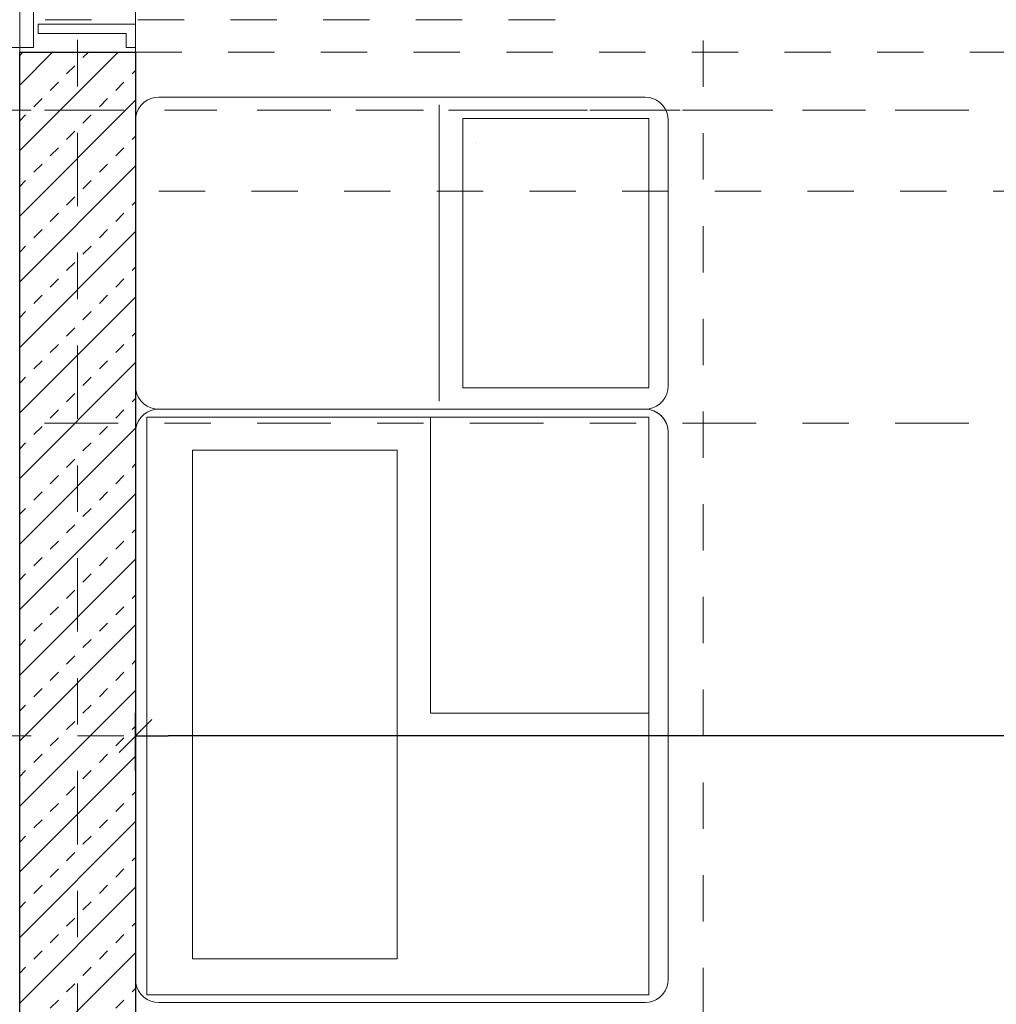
# Model space of a CAD drawing. Header units: metres. Extents: x -45.2 to 14.3, y -31.8 to 10.2.
# Tile 12 of 141: x -39.3 to -37.2, y -18.1 to -16. Entities that reach past the tile are written whole.
import ezdxf

# ---------------------------------------------------------------- set-up
doc = ezdxf.new("R2010")
doc.units = ezdxf.units.M
doc.header["$LTSCALE"] = 0.05
for name, pattern in [('Achsen 01', [5.291531, 3.175, -1.058062, 0.352704, -0.705764]), ('gestrichelt - 01', [2, 1, -1]), ('ISO-07 Punktiert', [0.889, 0.127, -0.762]), ('Raster 01', [2, 1, -1]), ('VW-01 Strichlinie kurz', [2, 1, -1])]:
    doc.linetypes.add(name, pattern=pattern)
doc.layers.get('0').update_dxf_attribs({"lineweight": 25})
for name, color, linetype, lineweight, true_color in [('013_Beton und Stahlbetonarbeiten-000 Brüstung', 7, 'Continuous', 9, 0xa6a6a6), ('014_Fassadenarbeiten-330 mineralische Dämmung', 7, 'Continuous', 9, 0x666666), ('032_Metallarbeiten-Fenster', 7, 'Continuous', 13, 0x444444), ('ACTES-Einrichtung Aufsicht.', 7, 'Continuous', 9, 0xa6a6a6), ('AV1-Achsen', 1, 'Achsen 01', 18, 0xff0000), ('AV1-Raster', 7, 'Raster 01', 9, 0xa6a6a6)]:
    doc.layers.add(name, color=color, linetype=linetype, lineweight=lineweight, true_color=true_color)
for name, color, linetype, lineweight in [('013_Beton und Stahlbetonarbeiten-000 Unterzüge', 7, 'ISO-07 Punktiert', 13), ('013_Beton und Stahlbetonarbeiten-330 Außenwände', 7, 'Continuous', 25), ('027_Tischlerarbeiten-330 Innenfensterbänke', 7, 'Continuous', 9), ('AV1-Einrichtung Bemaßung', 7, 'Continuous', 9), ('AV1-Schnitt Achsen', 7, 'Achsen 01', 18), ('Keine', 7, 'Continuous', 9)]:
    doc.layers.add(name, color=color, linetype=linetype, lineweight=lineweight)

msp = doc.modelspace()

# ---------------------------------------------------------------- linework, layer by layer
at = {"color": 0, "linetype": 'Continuous', "lineweight": 15}
msp.add_line((-39.0604, -17.5854), (-38.9896, -17.5146), dxfattribs=at)
at = {"color": 0, "linetype": 'ByBlock', "lineweight": -2}
msp.add_line((-39.025, -17.55), (-38.9543, -17.55), dxfattribs=at)
at = {"layer": '013_Beton und Stahlbetonarbeiten-000 Brüstung'}
msp.add_lwpolyline([(-39.275, -16.075), (-39.275, -13.625), (-39.025, -13.625), (-39.025, -16.075)], close=True, dxfattribs=at)
at = {"layer": '013_Beton und Stahlbetonarbeiten-000 Unterzüge', "linetype": 'VW-01 Strichlinie kurz'}
msp.add_lwpolyline([(-39.025, -16.375), (-39.025, -16.075), (-23.075, -16.075), (-23.075, -16.375)], close=True, dxfattribs=at)
at = {"layer": '013_Beton und Stahlbetonarbeiten-330 Außenwände', "color": 251, "linetype": 'Continuous', "lineweight": 13, "true_color": 0x4c4c4c}
for p, q in [((-39.275, -16.0819), (-39.2681, -16.075)), ((-39.0625, -16.075), (-39.275, -16.2875)), ((-39.2039, -16.075), (-39.275, -16.1461)), ((-39.1384, -16.0867), (-39.1267, -16.075)), ((-39.1737, -16.122), (-39.156, -16.1044)), ((-39.0323, -16.122), (-39.025, -16.1147)), ((-39.2091, -16.1574), (-39.1914, -16.1397)), ((-39.0676, -16.1574), (-39.05, -16.1397)), ((-39.025, -16.1789), (-39.275, -16.4289)), ((-39.2444, -16.1927), (-39.2267, -16.1751)), ((-39.103, -16.1927), (-39.0853, -16.1751)), ((-39.275, -16.2233), (-39.2621, -16.2104)), ((-39.1384, -16.2281), (-39.1207, -16.2104)), ((-39.1737, -16.2635), (-39.156, -16.2458)), ((-39.0323, -16.2635), (-39.025, -16.2562)), ((-39.2091, -16.2988), (-39.1914, -16.2811)), ((-39.0676, -16.2988), (-39.05, -16.2811)), ((-39.025, -16.3204), (-39.275, -16.5704)), ((-39.2444, -16.3342), (-39.2267, -16.3165)), ((-39.103, -16.3342), (-39.0853, -16.3165)), ((-39.275, -16.3647), (-39.2621, -16.3518)), ((-39.1384, -16.3695), (-39.1207, -16.3518)), ((-39.1737, -16.4049), (-39.156, -16.3872)), ((-39.0323, -16.4049), (-39.025, -16.3976)), ((-39.2091, -16.4402), (-39.1914, -16.4226)), ((-39.0676, -16.4402), (-39.05, -16.4226)), ((-39.2444, -16.4756), (-39.2267, -16.4579)), ((-39.103, -16.4756), (-39.0853, -16.4579)), ((-39.025, -16.4618), (-39.275, -16.7118)), ((-39.275, -16.5062), (-39.2621, -16.4933)), ((-39.1384, -16.5109), (-39.1207, -16.4933)), ((-39.1737, -16.5463), (-39.156, -16.5286)), ((-39.0323, -16.5463), (-39.025, -16.539)), ((-39.2091, -16.5817), (-39.1914, -16.564)), ((-39.0676, -16.5817), (-39.05, -16.564)), ((-39.025, -16.6032), (-39.275, -16.8532)), ((-39.2444, -16.617), (-39.2267, -16.5993)), ((-39.103, -16.617), (-39.0853, -16.5993)), ((-39.275, -16.6476), (-39.2621, -16.6347)), ((-39.1384, -16.6524), (-39.1207, -16.6347)), ((-39.1737, -16.6877), (-39.156, -16.67)), ((-39.0323, -16.6877), (-39.025, -16.6804)), ((-39.2091, -16.7231), (-39.1914, -16.7054)), ((-39.0676, -16.7231), (-39.05, -16.7054)), ((-39.025, -16.7446), (-39.275, -16.9946)), ((-39.2444, -16.7584), (-39.2267, -16.7408)), ((-39.103, -16.7584), (-39.0853, -16.7408)), ((-39.275, -16.789), (-39.2621, -16.7761)), ((-39.1384, -16.7938), (-39.1207, -16.7761)), ((-39.1737, -16.8291), (-39.156, -16.8115)), ((-39.0323, -16.8291), (-39.025, -16.8218)), ((-39.2091, -16.8645), (-39.1914, -16.8468)), ((-39.0676, -16.8645), (-39.05, -16.8468)), ((-39.2444, -16.8999), (-39.2267, -16.8822)), ((-39.103, -16.8999), (-39.0853, -16.8822)), ((-39.025, -16.886), (-39.275, -17.136)), ((-39.275, -16.9304), (-39.2621, -16.9175)), ((-39.1384, -16.9352), (-39.1207, -16.9175)), ((-39.1737, -16.9706), (-39.156, -16.9529)), ((-39.0323, -16.9706), (-39.025, -16.9633)), ((-39.2091, -17.0059), (-39.1914, -16.9882)), ((-39.0676, -17.0059), (-39.05, -16.9882)), ((-39.025, -17.0275), (-39.275, -17.2775)), ((-39.2444, -17.0413), (-39.2267, -17.0236)), ((-39.103, -17.0413), (-39.0853, -17.0236)), ((-39.275, -17.0718), (-39.2621, -17.059)), ((-39.1384, -17.0766), (-39.1207, -17.059)), ((-39.1737, -17.112), (-39.156, -17.0943)), ((-39.0323, -17.112), (-39.025, -17.1047)), ((-39.2091, -17.1473), (-39.1914, -17.1297)), ((-39.0676, -17.1473), (-39.05, -17.1297)), ((-39.025, -17.1689), (-39.275, -17.4189)), ((-39.2444, -17.1827), (-39.2267, -17.165)), ((-39.103, -17.1827), (-39.0853, -17.165)), ((-39.275, -17.2133), (-39.2621, -17.2004)), ((-39.1384, -17.2181), (-39.1207, -17.2004)), ((-39.1737, -17.2534), (-39.156, -17.2357)), ((-39.0323, -17.2534), (-39.025, -17.2461)), ((-39.2091, -17.2888), (-39.1914, -17.2711)), ((-39.0676, -17.2888), (-39.05, -17.2711)), ((-39.2444, -17.3241), (-39.2267, -17.3064)), ((-39.103, -17.3241), (-39.0853, -17.3064)), ((-39.025, -17.3103), (-39.275, -17.5603)), ((-39.275, -17.3547), (-39.2621, -17.3418)), ((-39.1384, -17.3595), (-39.1207, -17.3418)), ((-39.1737, -17.3948), (-39.156, -17.3771)), ((-39.0323, -17.3948), (-39.025, -17.3875)), ((-39.2091, -17.4302), (-39.1914, -17.4125)), ((-39.0676, -17.4302), (-39.05, -17.4125)), ((-39.025, -17.4517), (-39.275, -17.7017)), ((-39.2444, -17.4655), (-39.2267, -17.4479)), ((-39.103, -17.4655), (-39.0853, -17.4479)), ((-39.275, -17.4961), (-39.2621, -17.4832)), ((-39.1384, -17.5009), (-39.1207, -17.4832)), ((-39.1737, -17.5362), (-39.156, -17.5186)), ((-39.0323, -17.5362), (-39.025, -17.529)), ((-39.2091, -17.5716), (-39.1914, -17.5539)), ((-39.0676, -17.5716), (-39.05, -17.5539)), ((-39.025, -17.5932), (-39.275, -17.8432)), ((-39.2444, -17.607), (-39.2267, -17.5893)), ((-39.103, -17.607), (-39.0853, -17.5893)), ((-39.275, -17.6375), (-39.2621, -17.6246)), ((-39.1384, -17.6423), (-39.1207, -17.6246)), ((-39.1737, -17.6777), (-39.156, -17.66)), ((-39.0323, -17.6777), (-39.025, -17.6704)), ((-39.2091, -17.713), (-39.1914, -17.6953)), ((-39.0676, -17.713), (-39.05, -17.6953)), ((-39.2444, -17.7484), (-39.2267, -17.7307)), ((-39.103, -17.7484), (-39.0853, -17.7307)), ((-39.025, -17.7346), (-39.275, -17.9846)), ((-39.275, -17.779), (-39.2621, -17.7661)), ((-39.1384, -17.7837), (-39.1207, -17.7661)), ((-39.1737, -17.8191), (-39.156, -17.8014)), ((-39.0323, -17.8191), (-39.025, -17.8118)), ((-39.2091, -17.8544), (-39.1914, -17.8368)), ((-39.0676, -17.8544), (-39.05, -17.8368)), ((-39.025, -17.876), (-39.275, -18.126)), ((-39.2444, -17.8898), (-39.2267, -17.8721)), ((-39.103, -17.8898), (-39.0853, -17.8721)), ((-39.275, -17.9204), (-39.2621, -17.9075)), ((-39.1384, -17.9252), (-39.1207, -17.9075)), ((-39.1737, -17.9605), (-39.156, -17.9428)), ((-39.0323, -17.9605), (-39.025, -17.9532)), ((-39.2091, -17.9959), (-39.1914, -17.9782)), ((-39.0676, -17.9959), (-39.05, -17.9782)), ((-39.025, -18.0174), (-39.275, -18.2674)), ((-39.2444, -18.0312), (-39.2267, -18.0135)), ((-39.103, -18.0312), (-39.0853, -18.0135)), ((-39.275, -18.0618), (-39.2621, -18.0489)), ((-39.1384, -18.0666), (-39.1207, -18.0489)), ((-39.1737, -18.1019), (-39.156, -18.0843)), ((-39.0323, -18.1019), (-39.025, -18.0946)), ((-39.2091, -18.1373), (-39.1914, -18.1196)), ((-39.0676, -18.1373), (-39.05, -18.1196))]:
    msp.add_line(p, q, dxfattribs=at)
at = {"layer": '013_Beton und Stahlbetonarbeiten-330 Außenwände'}
msp.add_lwpolyline([(-39.275, -21.725), (-39.275, -16.075), (-39.025, -16.075), (-39.025, -21.725)], close=True, dxfattribs=at)
at = {"layer": '014_Fassadenarbeiten-330 mineralische Dämmung'}
for points in [[(-39.2752, -16.1047), (-39.275, -16.1027), (-39.2752, -16.1006)], [(-39.2752, -16.1261), (-39.275, -16.1241), (-39.2752, -16.1221)], [(-39.2752, -16.1476), (-39.275, -16.1456), (-39.2752, -16.1435)], [(-39.2752, -16.169), (-39.275, -16.167), (-39.2752, -16.165)], [(-39.2752, -16.169), (-39.275, -16.167), (-39.2752, -16.165)], [(-39.2752, -16.1905), (-39.275, -16.1884), (-39.2752, -16.1864)]]:
    msp.add_lwpolyline(points, dxfattribs=at)
msp.add_lwpolyline([(-39.275, -21.725), (-39.15, -21.725), (-39.15, -21.905), (-39.455, -21.905), (-39.455, -16.2), (-39.275, -16.2)], close=True, dxfattribs=at)
at = {"layer": '027_Tischlerarbeiten-330 Innenfensterbänke'}
msp.add_lwpolyline([(-39.025, -16.065), (-39.045, -16.065), (-39.045, -16.035), (-39.235, -16.035), (-39.235, -16.015), (-39.025, -16.015)], close=True, dxfattribs=at)
at = {"layer": '032_Metallarbeiten-Fenster', "color": 7, "linetype": 'gestrichelt - 01', "lineweight": 18}
msp.add_line((-39.22, -16.005), (-38.09, -16.005), dxfattribs=at)
at = {"layer": '032_Metallarbeiten-Fenster', "color": 7, "lineweight": 18}
msp.add_lwpolyline([(-39.245, -16.065), (-39.245, -15.98), (-39.335, -15.98), (-39.335, -16.065)], close=True, dxfattribs=at)
at = {"layer": 'ACTES-Einrichtung Aufsicht.'}
for p, q in [((-38.3698, -16.828), (-38.3698, -16.189)), ((-38.2906, -16.2705), (-38.2908, -16.2705)), ((-39.025, -18.075), (-39.025, -16.895)), ((-37.8758, -16.895), (-37.8758, -18.075))]:
    msp.add_line(p, q, dxfattribs=at)
for points in [[(-38.975, -16.172), (-38.9837, -16.1728), (-38.9921, -16.175), (-39, -16.1787), (-39.0071, -16.1837), (-39.0133, -16.1899), (-39.0183, -16.197), (-39.022, -16.2049), (-39.0242, -16.2133), (-39.025, -16.222), (-39.025, -16.795), (-39.025, -16.795), (-39.0242, -16.8037), (-39.022, -16.8121), (-39.0183, -16.82), (-39.0133, -16.8271), (-39.0071, -16.8333), (-39, -16.8383), (-38.9921, -16.842), (-38.9837, -16.8442), (-38.975, -16.845), (-37.9258, -16.845), (-37.9258, -16.845), (-37.9172, -16.8442), (-37.9087, -16.842), (-37.9008, -16.8383), (-37.8937, -16.8333), (-37.8875, -16.8271), (-37.8825, -16.82), (-37.8789, -16.8121), (-37.8766, -16.8037), (-37.8758, -16.795), (-37.8758, -16.222), (-37.8758, -16.222), (-37.8766, -16.2133), (-37.8789, -16.2049), (-37.8825, -16.197), (-37.8875, -16.1899), (-37.8937, -16.1837), (-37.9008, -16.1787), (-37.9087, -16.175), (-37.9172, -16.1728), (-37.9258, -16.172)], [(-38.3187, -16.799), (-38.3187, -16.218), (-37.9177, -16.218), (-37.9177, -16.799)], [(-38.975, -16.845), (-38.9837, -16.8458), (-38.9921, -16.848), (-39, -16.8517), (-39.0071, -16.8567), (-39.0133, -16.8629), (-39.0183, -16.87), (-39.022, -16.8779), (-39.0242, -16.8863), (-39.025, -16.895), (-39.025, -18.075), (-39.025, -18.075), (-39.0242, -18.0837), (-39.022, -18.0921), (-39.0183, -18.1), (-39.0133, -18.1071), (-39.0071, -18.1133), (-39, -18.1183), (-38.9921, -18.122), (-38.9837, -18.1242), (-38.975, -18.125), (-37.9258, -18.125), (-37.9258, -18.125), (-37.9172, -18.1242), (-37.9087, -18.122), (-37.9008, -18.1183), (-37.8937, -18.1133), (-37.8875, -18.1071), (-37.8825, -18.1), (-37.8789, -18.0921), (-37.8766, -18.0837), (-37.8758, -18.075), (-37.8758, -16.895), (-37.8758, -16.895), (-37.8766, -16.8863), (-37.8789, -16.8779), (-37.8825, -16.87), (-37.8875, -16.8629), (-37.8937, -16.8567), (-37.9008, -16.8517), (-37.9087, -16.848), (-37.9172, -16.8458), (-37.9258, -16.845)], [(-39.001, -18.108), (-39.001, -16.862), (-37.9177, -16.862), (-37.9177, -18.108)], [(-38.3888, -17.501), (-38.3888, -16.862), (-37.9177, -16.862), (-37.9177, -17.501)], [(-38.9018, -18.0305), (-38.9018, -16.9338), (-38.4608, -16.9338), (-38.4608, -18.0305)]]:
    msp.add_lwpolyline(points, close=True, dxfattribs=at)
for points in [[(-38.975, -16.845), (-38.9837, -16.8458), (-38.9921, -16.848), (-39, -16.8517), (-39.0071, -16.8567), (-39.0133, -16.8629), (-39.0183, -16.87), (-39.022, -16.8779), (-39.0242, -16.8863), (-39.025, -16.895)], [(-37.8758, -16.895), (-37.8768, -16.8852), (-37.8797, -16.8759), (-37.8843, -16.8672), (-37.8905, -16.8596), (-37.8981, -16.8534), (-37.9067, -16.8488), (-37.9161, -16.846), (-37.9258, -16.845)]]:
    msp.add_lwpolyline(points, dxfattribs=at)
at = {"layer": 'AV1-Achsen'}
for p, q in [((-39.15, -26.5), (-39.15, 4.9)), ((-43.35, -16.2), (4.2, -16.2))]:
    msp.add_line(p, q, dxfattribs=at)
at = {"layer": 'AV1-Einrichtung Bemaßung', "color": 0, "lineweight": -2}
for p, q in [((-39.025, -17.625), (-39.025, -17.5)), ((-23.1457, -17.55), (-38.9543, -17.55))]:
    msp.add_line(p, q, dxfattribs=at)
at = {"layer": 'AV1-Raster'}
for p, q in [((-37.8, -22.95), (-37.8, 1.35)), ((1.35, -16.2), (-40.5, -16.2)), ((1.35, -17.55), (-40.5, -17.55))]:
    msp.add_line(p, q, dxfattribs=at)
at = {"layer": 'AV1-Schnitt Achsen'}
msp.add_line((-43.35, -16.875), (4.2, -16.875), dxfattribs=at)
at = {"layer": 'Defpoints', "color": 0, "lineweight": 0}
for p, q in [((-39.275, -16.075), (-39.275, -16.075)), ((-39.275, -16.075), (-39.275, -16.075)), ((-39.15, -16.2), (-39.15, -16.2)), ((-39.15, -16.2), (-39.15, -16.2)), ((-39.025, -17.55), (-39.025, -17.55)), ((-39.025, -18.125), (-39.025, -18.125))]:
    msp.add_line(p, q, dxfattribs=at)
at = {"layer": 'Keine', "color": 8, "linetype": 'Continuous', "lineweight": 13, "true_color": 0x808080}
msp.add_lwpolyline([(-39.025, -5.525), (-23.075, -5.525), (-23.075, -21.475), (-39.025, -21.475)], close=True, dxfattribs=at)

doc.saveas('drawing.dxf')
